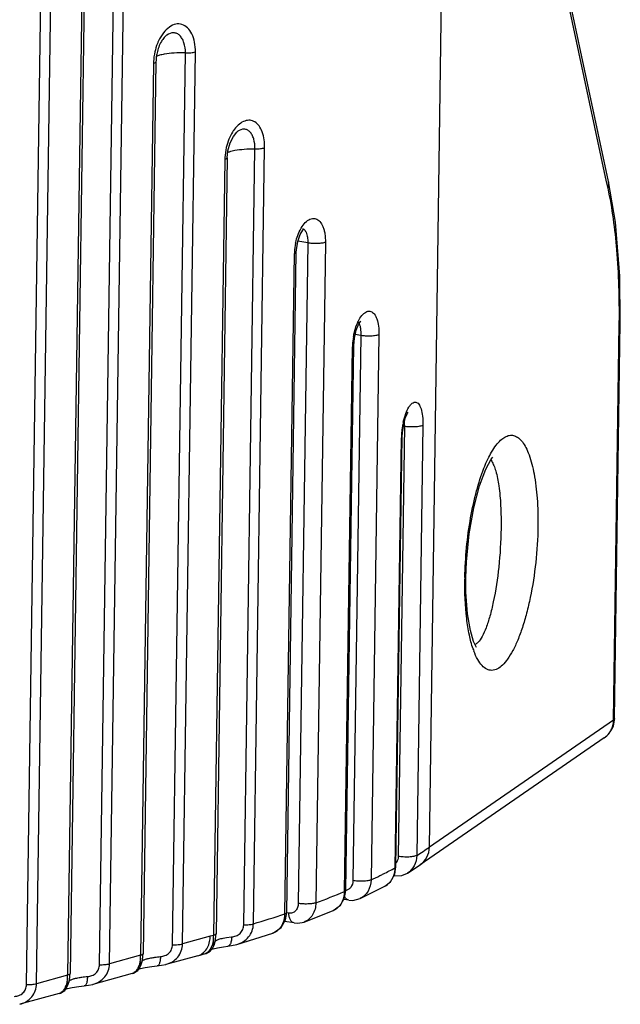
# Model space of a CAD drawing. Header units: millimetres. Extents: x 19192 to 20904, y 1507 to 2734.
# Tile 41 of 80: x 20114 to 20139, y 1527 to 1569. Entities that reach past the tile are written whole.
import ezdxf

# ---------------------------------------------------------------- set-up
doc = ezdxf.new("R2010")
doc.units = ezdxf.units.MM

msp = doc.modelspace()

# ---------------------------------------------------------------- linework, layer by layer
at = {"color": 7, "linetype": 'Continuous'}
for p, q in [((20131.285, 1533.952), (20132.136, 1592.804)), ((20138.739, 1561.934), (20132.136, 1592.804)), ((20138.819, 1561.949), (20132.215, 1592.821)), ((20114.347, 1528.174), (20115.031, 1575.427)), ((20114.768, 1528.211), (20115.452, 1575.464)), ((20117.416, 1529.012), (20118.029, 1571.391)), ((20117.837, 1529.049), (20118.45, 1571.428)), ((20116.687, 1570.947), (20116.074, 1528.568)), ((20116.792, 1571.013), (20116.179, 1528.634)), ((20120.485, 1529.849), (20121.028, 1567.354)), ((20120.906, 1529.886), (20121.449, 1567.391)), ((20119.686, 1566.91), (20119.143, 1529.405)), ((20119.791, 1566.977), (20119.248, 1529.472)), ((20123.231, 1564.056), (20123.231, 1564.055)), ((20122.818, 1563.238), (20122.909, 1563.57)), ((20122.789, 1562.94), (20122.818, 1563.238)), ((20122.798, 1563.159), (20122.832, 1563.175)), ((20123.479, 1530.685), (20123.951, 1563.319)), ((20123.886, 1530.728), (20124.358, 1563.361)), ((20122.685, 1562.874), (20122.213, 1530.243)), ((20122.789, 1562.94), (20122.317, 1530.309)), ((20138.798, 1561.662), (20138.739, 1561.934)), ((20139.106, 1560.228), (20138.818, 1561.951)), ((20125.95, 1559.955), (20125.95, 1559.955)), ((20125.693, 1559.072), (20125.75, 1559.417)), ((20126.174, 1559.362), (20125.758, 1559.44)), ((20126.174, 1559.362), (20125.772, 1531.59)), ((20126.916, 1559.385), (20126.514, 1531.613)), ((20125.211, 1531.152), (20125.612, 1558.917)), ((20125.288, 1531.21), (20125.689, 1558.974)), ((20125.689, 1558.975), (20125.693, 1559.072)), ((20128.392, 1556.053), (20128.41, 1556.071)), ((20139.029, 1539.294), (20139.269, 1555.951)), ((20139.072, 1539.358), (20139.313, 1556.014)), ((20139.269, 1555.951), (20139.27, 1556.015)), ((20128.135, 1555.363), (20128.212, 1555.689)), ((20128.403, 1555.469), (20128.071, 1532.547)), ((20128.108, 1555.046), (20128.135, 1555.363)), ((20128.403, 1555.469), (20128.17, 1555.513)), ((20129.166, 1555.501), (20128.834, 1532.578)), ((20127.723, 1532.088), (20128.054, 1554.997)), ((20127.776, 1532.137), (20128.108, 1555.046)), ((20128.054, 1554.997), (20128.108, 1555.046)), ((20130.236, 1551.651), (20129.975, 1533.564)), ((20130.142, 1551.19), (20130.153, 1551.39)), ((20130.236, 1551.651), (20130.193, 1551.659)), ((20131.017, 1551.692), (20130.755, 1533.606)), ((20129.847, 1533.084), (20130.108, 1551.15)), ((20129.881, 1533.124), (20130.142, 1551.19)), ((20130.108, 1551.15), (20130.142, 1551.19)), ((20133.863, 1550.239), (20133.905, 1550.18)), ((20132.825, 1544.674), (20132.82, 1545.287)), ((20139.029, 1539.294), (20131.285, 1533.952)), ((20138.64, 1538.549), (20130.896, 1533.207)), ((20130.363, 1532.858), (20130.897, 1533.207)), ((20129.65, 1532.499), (20129.829, 1532.812)), ((20129.79, 1532.742), (20130.124, 1532.756)), ((20129.829, 1532.812), (20129.881, 1533.124)), ((20129.847, 1533.084), (20129.881, 1533.124)), ((20130.124, 1532.756), (20130.36, 1532.856)), ((20130.363, 1532.858), (20130.36, 1532.856)), ((20129.416, 1532.312), (20129.65, 1532.499)), ((20127.723, 1532.088), (20127.776, 1532.137)), ((20127.723, 1531.821), (20127.776, 1532.137)), ((20128.374, 1531.79), (20129.417, 1532.312)), ((20129.416, 1532.312), (20129.417, 1532.312)), ((20127.239, 1531.288), (20127.545, 1531.508)), ((20127.545, 1531.508), (20127.723, 1531.821)), ((20127.899, 1531.722), (20127.686, 1531.755)), ((20127.899, 1531.722), (20127.899, 1531.722)), ((20128.374, 1531.79), (20128.374, 1531.79)), ((20125.233, 1530.891), (20125.288, 1531.21)), ((20125.376, 1531.175), (20125.284, 1531.189)), ((20125.286, 1531.203), (20125.288, 1531.21)), ((20126.015, 1530.806), (20127.24, 1531.288)), ((20127.239, 1531.288), (20127.24, 1531.288)), ((20125.055, 1530.579), (20125.233, 1530.891)), ((20125.607, 1530.765), (20125.198, 1530.828)), ((20126.015, 1530.806), (20126.015, 1530.806)), ((20122.312, 1530.198), (20122.317, 1530.309)), ((20123.19, 1529.859), (20124.699, 1530.34)), ((20124.697, 1530.339), (20124.699, 1530.34)), ((20122.072, 1530.204), (20120.906, 1529.886)), ((20122.008, 1529.848), (20122.047, 1529.982)), ((20122.143, 1530.223), (20122.072, 1530.204)), ((20122.213, 1530.243), (20122.143, 1530.223)), ((20122.239, 1529.97), (20122.183, 1529.753)), ((20122.232, 1529.953), (20122.239, 1529.97)), ((20122.281, 1529.992), (20122.312, 1530.198)), ((20122.614, 1530.128), (20122.752, 1530.153)), ((20122.752, 1530.153), (20122.971, 1530.182)), ((20122.817, 1529.789), (20123.191, 1529.859)), ((20123.19, 1529.859), (20123.191, 1529.859)), ((20119.244, 1529.365), (20119.248, 1529.472)), ((20121.545, 1529.387), (20121.868, 1529.476)), ((20122.069, 1529.585), (20122.168, 1529.703)), ((20122.183, 1529.753), (20122.182, 1529.751)), ((20122.372, 1529.724), (20122.625, 1529.766)), ((20122.625, 1529.766), (20122.817, 1529.788)), ((20122.817, 1529.789), (20122.817, 1529.788)), ((20119.143, 1529.405), (20117.837, 1529.049)), ((20119.169, 1529.131), (20119.118, 1528.923)), ((20119.163, 1529.115), (20119.169, 1529.131)), ((20119.163, 1529.115), (20119.163, 1529.115)), ((20119.203, 1529.169), (20119.253, 1529.2)), ((20119.218, 1529.181), (20119.244, 1529.365)), ((20119.846, 1528.96), (20120.2, 1529.02)), ((20121.546, 1529.387), (20120.2, 1529.02)), ((20116.175, 1528.528), (20116.179, 1528.634)), ((20118.797, 1528.637), (20117.131, 1528.182)), ((20119.023, 1528.769), (20119.118, 1528.896)), ((20119.118, 1528.923), (20119.117, 1528.921)), ((20119.338, 1528.894), (20119.615, 1528.937)), ((20119.615, 1528.937), (20119.846, 1528.96)), ((20119.846, 1528.96), (20119.846, 1528.96)), ((20116.074, 1528.568), (20114.768, 1528.211)), ((20116.1, 1528.294), (20116.049, 1528.086)), ((20116.094, 1528.278), (20116.1, 1528.294)), ((20116.094, 1528.278), (20116.094, 1528.278)), ((20116.134, 1528.331), (20116.184, 1528.362)), ((20116.149, 1528.343), (20116.175, 1528.528)), ((20115.728, 1527.8), (20114.062, 1527.345)), ((20115.954, 1527.932), (20116.049, 1528.059)), ((20116.049, 1528.086), (20116.048, 1528.084)), ((20116.269, 1528.057), (20116.546, 1528.099)), ((20116.546, 1528.099), (20116.777, 1528.123)), ((20116.777, 1528.123), (20117.131, 1528.182)), ((20116.777, 1528.123), (20116.777, 1528.123))]:
    msp.add_line(p, q, dxfattribs=at)
for points in [[(20122.909, 1563.57), (20123.044, 1563.843), (20123.186, 1564.018), (20123.231, 1564.055)], [(20139.312, 1556.014), (20139.288, 1557.962), (20139.106, 1560.228)], [(20125.75, 1559.417), (20125.854, 1559.709), (20125.968, 1559.894), (20126.009, 1559.938)], [(20128.212, 1555.689), (20128.311, 1555.931), (20128.392, 1556.053)], [(20130.153, 1551.39), (20130.205, 1551.743), (20130.284, 1552.025), (20130.362, 1552.205), (20130.389, 1552.249)], [(20132.82, 1545.287), (20132.844, 1545.953), (20132.958, 1547.123), (20133.151, 1548.223), (20133.397, 1549.154), (20133.659, 1549.847), (20133.889, 1550.268), (20133.95, 1550.351)], [(20133.27, 1542.353), (20133.256, 1542.373), (20133.147, 1542.595), (20133.008, 1543.063), (20132.89, 1543.768), (20132.825, 1544.674)], [(20127.899, 1531.722), (20128.071, 1531.714), (20128.374, 1531.79)], [(20125.607, 1530.765), (20125.758, 1530.755), (20126.015, 1530.806)], [(20124.697, 1530.339), (20124.78, 1530.372), (20125.055, 1530.579)], [(20122.168, 1529.703), (20122.231, 1529.827), (20122.281, 1529.992)], [(20121.868, 1529.476), (20121.907, 1529.488), (20122.069, 1529.585)], [(20122.13, 1529.657), (20122.192, 1529.68), (20122.372, 1529.724)], [(20119.118, 1528.896), (20119.175, 1529.024), (20119.218, 1529.181)], [(20118.796, 1528.637), (20118.847, 1528.653), (20119.023, 1528.769)], [(20119.061, 1528.82), (20119.14, 1528.847), (20119.338, 1528.894)], [(20116.049, 1528.059), (20116.106, 1528.187), (20116.149, 1528.343)], [(20115.727, 1527.8), (20115.778, 1527.816), (20115.954, 1527.932)], [(20115.992, 1527.983), (20116.071, 1528.01), (20116.269, 1528.057)]]:
    msp.add_lwpolyline(points, dxfattribs=at)
for centre, radius, start, end in [((20122.075, 1566.869), 2.39, 167.3493, 177.1672), ((20121.924, 1566.877), 2.239, 177.1992, 179.1645), ((20125.068, 1562.832), 2.383, 166.9194, 177.1462), ((20124.903, 1562.841), 2.219, 177.184, 179.1615), ((20127.995, 1558.876), 2.383, 168.6356, 177.4698), ((20127.83, 1558.884), 2.217, 177.5002, 179.1589), ((20130.83, 1554.951), 2.777, 170.1991, 177.9595), ((20130.624, 1554.96), 2.57, 177.9912, 179.1637), ((20133.355, 1551.117), 3.246, 167.414, 170.8286), ((20126.634, 1551.723), 3.603, 0.481, 1.9987), ((20133.392, 1551.101), 3.284, 173.7521, 179.1437), ((20133.505, 1551.092), 3.398, 170.8114, 173.8092), ((20125.868, 1551.715), 4.368, 359.1546, 0.4935), ((20147.935, 1545.004), 15.16, 178.9289, 179.1704), ((20136.454, 1543.428), 3.521, 198.7309, 200.4255), ((20138.072, 1539.372), 1, 304.582, 337.002), ((20138.061, 1539.375), 1.011, 337.1143, 355.0485), ((20138.085, 1539.372), 0.987, 355.0778, 359.1636), ((20138.141, 1539.272), 0.878, 304.5967, 313.8283), ((20124.115, 1544.346), 12.626, 301.726, 304.5986), ((20118.979, 1553.622), 23.237, 295.095, 296.1084), ((20119.544, 1552.467), 21.952, 296.1108, 296.5469), ((20120.463, 1550.647), 19.912, 296.5219, 298.1146), ((20129.014, 1533.017), 0.815, 317.6232, 326.2153), ((20128.972, 1533.045), 0.865, 326.2326, 334.2767), ((20114.679, 1563.486), 34, 290.3709, 292.5595), ((20126.902, 1532.006), 0.799, 317.9007, 326.9346), ((20109.131, 1579.055), 50.53, 286.9778, 288.5553), ((20124.493, 1530.954), 0.647, 288.5685, 297.2074), ((20120.653, 1530.264), 1.56, 353.7049, 359.2202), ((20117.574, 1529.427), 1.57, 354.3596, 359.2091), ((20114.505, 1528.589), 1.57, 354.3596, 359.2091)]:
    msp.add_arc(centre, radius, start, end, dxfattribs=at)
for points, knots in [([(20121.449, 1567.391), (20121.451, 1567.528), (20121.431, 1567.79), (20121.323, 1568.143), (20121.144, 1568.413), (20120.895, 1568.572), (20120.606, 1568.579), (20120.328, 1568.441), (20120.083, 1568.192), (20119.957, 1567.977), (20119.901, 1567.857)], [0, 0, 0, 0, 0.154618, 0.292778, 0.410846, 0.512831, 0.611452, 0.721765, 0.851539, 1, 1, 1, 1]), ([(20120.249, 1568.104), (20120.207, 1568.074), (20120.12, 1567.99), (20119.955, 1567.749), (20119.872, 1567.518), (20119.835, 1567.351)], [0, 0, 0, 0, 0.174877, 0.41364, 1, 1, 1, 1]), ([(20121.028, 1567.354), (20121.03, 1567.497), (20121.006, 1567.706), (20120.903, 1567.947), (20120.802, 1568.082), (20120.677, 1568.171), (20120.481, 1568.219), (20120.331, 1568.161), (20120.249, 1568.104)], [0, 0, 0, 0, 0.313718, 0.450077, 0.570715, 0.678581, 0.780606, 1, 1, 1, 1]), ([(20119.901, 1567.857), (20119.884, 1567.821), (20119.818, 1567.671), (20119.77, 1567.513), (20119.743, 1567.392)], [0, 0, 0, 0, 0.244549, 1, 1, 1, 1]), ([(20119.835, 1567.351), (20119.828, 1567.32), (20119.804, 1567.197), (20119.792, 1567.071), (20119.791, 1566.977)], [0, 0, 0, 0, 0.253436, 1, 1, 1, 1]), ([(20120.14, 1567.298), (20120.074, 1567.286), (20119.958, 1567.26), (20119.846, 1567.22), (20119.802, 1567.196)], [0, 0, 0, 0, 0.572125, 1, 1, 1, 1]), ([(20121.028, 1567.354), (20120.87, 1567.358), (20120.573, 1567.353), (20120.277, 1567.323), (20120.14, 1567.298)], [0, 0, 0, 0, 0.532032, 1, 1, 1, 1]), ([(20121.028, 1567.354), (20121.106, 1567.352), (20121.247, 1567.356), (20121.388, 1567.374), (20121.449, 1567.391)], [0, 0, 0, 0, 0.552953, 1, 1, 1, 1]), ([(20119.791, 1566.977), (20119.791, 1566.962), (20119.752, 1566.928), (20119.713, 1566.917), (20119.686, 1566.91)], [0, 0, 0, 0, 0.348358, 1, 1, 1, 1]), ([(20124.358, 1563.361), (20124.361, 1563.588), (20124.324, 1563.916), (20124.144, 1564.278), (20123.967, 1564.457), (20123.745, 1564.536), (20123.507, 1564.498), (20123.282, 1564.36), (20123.154, 1564.223), (20123.094, 1564.143)], [0, 0, 0, 0, 0.309307, 0.437297, 0.546488, 0.644977, 0.746685, 0.863477, 1, 1, 1, 1]), ([(20122.905, 1563.83), (20122.888, 1563.794), (20122.823, 1563.646), (20122.774, 1563.49), (20122.746, 1563.371)], [0, 0, 0, 0, 0.243975, 1, 1, 1, 1]), ([(20123.094, 1564.143), (20123.076, 1564.12), (20123.005, 1564.021), (20122.945, 1563.914), (20122.905, 1563.83)], [0, 0, 0, 0, 0.239677, 1, 1, 1, 1]), ([(20123.951, 1563.319), (20123.953, 1563.458), (20123.932, 1563.662), (20123.841, 1563.899), (20123.75, 1564.032), (20123.634, 1564.121), (20123.45, 1564.17), (20123.308, 1564.111), (20123.231, 1564.056)], [0, 0, 0, 0, 0.319295, 0.457145, 0.577745, 0.683856, 0.783225, 1, 1, 1, 1]), ([(20122.832, 1563.175), (20122.85, 1563.184), (20122.938, 1563.218), (20123.031, 1563.241), (20123.105, 1563.255)], [0, 0, 0, 0, 0.207894, 1, 1, 1, 1]), ([(20123.105, 1563.255), (20123.234, 1563.28), (20123.516, 1563.313), (20123.799, 1563.321), (20123.951, 1563.319)], [0, 0, 0, 0, 0.464185, 1, 1, 1, 1]), ([(20123.951, 1563.319), (20124.027, 1563.318), (20124.164, 1563.323), (20124.301, 1563.343), (20124.358, 1563.361)], [0, 0, 0, 0, 0.560728, 1, 1, 1, 1]), ([(20122.789, 1562.94), (20122.789, 1562.925), (20122.751, 1562.892), (20122.712, 1562.881), (20122.685, 1562.874)], [0, 0, 0, 0, 0.349015, 1, 1, 1, 1]), ([(20138.798, 1561.662), (20138.806, 1561.686), (20138.832, 1561.779), (20138.834, 1561.879), (20138.819, 1561.949)], [0, 0, 0, 0, 0.259314, 1, 1, 1, 1]), ([(20139.27, 1556.015), (20139.283, 1557.035), (20139.23, 1558.928), (20138.981, 1560.81), (20138.798, 1561.662)], [0, 0, 0, 0, 0.539188, 1, 1, 1, 1]), ([(20125.78, 1559.751), (20125.823, 1559.855), (20125.917, 1560.041), (20126.097, 1560.261), (20126.275, 1560.373), (20126.416, 1560.394), (20126.548, 1560.374), (20126.704, 1560.259), (20126.802, 1560.079), (20126.861, 1559.9), (20126.907, 1559.68), (20126.917, 1559.505), (20126.916, 1559.385)], [0, 0, 0, 0, 0.155373, 0.286079, 0.390604, 0.436011, 0.47976, 0.573256, 0.689871, 0.758764, 0.834188, 1, 1, 1, 1]), ([(20125.659, 1559.345), (20125.666, 1559.381), (20125.697, 1559.519), (20125.74, 1559.654), (20125.78, 1559.751)], [0, 0, 0, 0, 0.256098, 1, 1, 1, 1]), ([(20126.002, 1559.934), (20126.046, 1559.906), (20126.12, 1559.794), (20126.148, 1559.671), (20126.159, 1559.597)], [0, 0, 0, 0, 0.41407, 1, 1, 1, 1]), ([(20126.159, 1559.597), (20126.162, 1559.579), (20126.172, 1559.501), (20126.174, 1559.422), (20126.174, 1559.362)], [0, 0, 0, 0, 0.237884, 1, 1, 1, 1]), ([(20126.916, 1559.385), (20126.87, 1559.368), (20126.757, 1559.346), (20126.573, 1559.332), (20126.372, 1559.336), (20126.237, 1559.35), (20126.174, 1559.362)], [0, 0, 0, 0, 0.194871, 0.456698, 0.741633, 1, 1, 1, 1]), ([(20125.612, 1558.917), (20125.632, 1558.923), (20125.663, 1558.934), (20125.689, 1558.962), (20125.689, 1558.974)], [0, 0, 0, 0, 0.633081, 1, 1, 1, 1]), ([(20128.198, 1555.832), (20128.234, 1555.936), (20128.314, 1556.122), (20128.449, 1556.322), (20128.569, 1556.428), (20128.654, 1556.476), (20128.741, 1556.496), (20128.857, 1556.48), (20128.991, 1556.366), (20129.093, 1556.144), (20129.157, 1555.846), (20129.168, 1555.622), (20129.166, 1555.501)], [0, 0, 0, 0, 0.161367, 0.292896, 0.346604, 0.392974, 0.433992, 0.472926, 0.559167, 0.674963, 0.824419, 1, 1, 1, 1]), ([(20128.248, 1556.05), (20128.256, 1556.048), (20128.294, 1556.033), (20128.317, 1555.996), (20128.331, 1555.968)], [0, 0, 0, 0, 0.203965, 1, 1, 1, 1]), ([(20128.331, 1555.968), (20128.349, 1555.932), (20128.376, 1555.843), (20128.389, 1555.752), (20128.394, 1555.7)], [0, 0, 0, 0, 0.432112, 1, 1, 1, 1]), ([(20139.269, 1555.951), (20139.276, 1555.955), (20139.296, 1555.971), (20139.312, 1555.996), (20139.313, 1556.014)], [0, 0, 0, 0, 0.309201, 1, 1, 1, 1]), ([(20128.094, 1555.424), (20128.1, 1555.459), (20128.127, 1555.597), (20128.164, 1555.733), (20128.198, 1555.832)], [0, 0, 0, 0, 0.257128, 1, 1, 1, 1]), ([(20128.394, 1555.7), (20128.396, 1555.682), (20128.402, 1555.605), (20128.404, 1555.528), (20128.403, 1555.469)], [0, 0, 0, 0, 0.236085, 1, 1, 1, 1]), ([(20129.166, 1555.501), (20129.124, 1555.481), (20129.011, 1555.457), (20128.823, 1555.439), (20128.613, 1555.442), (20128.47, 1555.457), (20128.403, 1555.469)], [0, 0, 0, 0, 0.182452, 0.443184, 0.734206, 1, 1, 1, 1]), ([(20130.187, 1551.825), (20130.214, 1551.946), (20130.277, 1552.163), (20130.388, 1552.407), (20130.489, 1552.55), (20130.561, 1552.62), (20130.635, 1552.662), (20130.711, 1552.672), (20130.782, 1552.644), (20130.843, 1552.583), (20130.896, 1552.495), (20130.961, 1552.326), (20131.009, 1552.054), (20131.018, 1551.821), (20131.017, 1551.692)], [0, 0, 0, 0, 0.175737, 0.318519, 0.375207, 0.421982, 0.46017, 0.493031, 0.525992, 0.564594, 0.612315, 0.670631, 0.81863, 1, 1, 1, 1]), ([(20131.017, 1551.692), (20131.001, 1551.682), (20130.959, 1551.665), (20130.849, 1551.638), (20130.677, 1551.622), (20130.458, 1551.622), (20130.307, 1551.637), (20130.236, 1551.651)], [0, 0, 0, 0, 0.070924, 0.169031, 0.428195, 0.726133, 1, 1, 1, 1]), ([(20133.783, 1550.346), (20133.884, 1550.547), (20134.043, 1550.821), (20134.309, 1551.102), (20134.495, 1551.229), (20134.686, 1551.286), (20134.876, 1551.262), (20135.052, 1551.159), (20135.211, 1550.986), (20135.357, 1550.745), (20135.545, 1550.301), (20135.719, 1549.586), (20135.838, 1548.575), (20135.855, 1547.834), (20135.849, 1547.439)], [0, 0, 0, 0, 0.120496, 0.167368, 0.206416, 0.239874, 0.271524, 0.305955, 0.346863, 0.396461, 0.455767, 0.604097, 0.788653, 1, 1, 1, 1]), ([(20133.58, 1549.887), (20133.596, 1549.928), (20133.659, 1550.083), (20133.728, 1550.235), (20133.783, 1550.346)], [0, 0, 0, 0, 0.263311, 1, 1, 1, 1]), ([(20133.905, 1550.18), (20133.94, 1550.125), (20134.005, 1549.992), (20134.12, 1549.649), (20134.225, 1549.084), (20134.296, 1548.271), (20134.304, 1547.67), (20134.299, 1547.346)], [0, 0, 0, 0, 0.067728, 0.152692, 0.375497, 0.663409, 1, 1, 1, 1]), ([(20132.778, 1545.287), (20132.793, 1546.13), (20132.911, 1547.359), (20133.241, 1548.887), (20133.458, 1549.576), (20133.58, 1549.887)], [0, 0, 0, 0, 0.539113, 0.786354, 1, 1, 1, 1]), ([(20135.849, 1547.439), (20135.842, 1546.932), (20135.779, 1545.931), (20135.593, 1544.714), (20135.383, 1543.807), (20135.208, 1543.208), (20135.015, 1542.681), (20134.811, 1542.236), (20134.595, 1541.878), (20134.337, 1541.559), (20134.007, 1541.347), (20133.682, 1541.424), (20133.477, 1541.594), (20133.296, 1541.86), (20133.201, 1542.077), (20133.155, 1542.199)], [0, 0, 0, 0, 0.19555, 0.385656, 0.473378, 0.553924, 0.626112, 0.689081, 0.742405, 0.786153, 0.849234, 0.876994, 0.909149, 0.949561, 1, 1, 1, 1]), ([(20134.299, 1547.346), (20134.292, 1546.806), (20134.227, 1545.774), (20134.046, 1544.546), (20133.844, 1543.698), (20133.688, 1543.208), (20133.525, 1542.834), (20133.396, 1542.634), (20133.327, 1542.563)], [0, 0, 0, 0, 0.327955, 0.62745, 0.752656, 0.857243, 0.939726, 1, 1, 1, 1]), ([(20133.12, 1542.297), (20133.056, 1542.485), (20132.948, 1542.906), (20132.797, 1543.881), (20132.769, 1544.671), (20132.777, 1545.224)], [0, 0, 0, 0, 0.201409, 0.439349, 1, 1, 1, 1]), ([(20133.327, 1542.563), (20133.316, 1542.552), (20133.275, 1542.512), (20133.227, 1542.479), (20133.189, 1542.464)], [0, 0, 0, 0, 0.28086, 1, 1, 1, 1]), ([(20139.072, 1539.358), (20139.072, 1539.352), (20139.067, 1539.326), (20139.045, 1539.307), (20139.029, 1539.294)], [0, 0, 0, 0, 0.209514, 1, 1, 1, 1]), ([(20138.749, 1538.638), (20138.813, 1538.7), (20138.887, 1538.797), (20138.94, 1538.905), (20138.952, 1538.932)], [0, 0, 0, 0, 0.747481, 1, 1, 1, 1]), ([(20130.755, 1533.606), (20130.739, 1533.596), (20130.697, 1533.579), (20130.588, 1533.552), (20130.415, 1533.535), (20130.196, 1533.536), (20130.045, 1533.551), (20129.975, 1533.564)], [0, 0, 0, 0, 0.070923, 0.169032, 0.428199, 0.72614, 1, 1, 1, 1]), ([(20130.755, 1533.606), (20130.753, 1533.456), (20130.686, 1533.161), (20130.482, 1532.933), (20130.363, 1532.858)], [0, 0, 0, 0, 0.51738, 1, 1, 1, 1]), ([(20130.897, 1533.207), (20131.014, 1533.288), (20131.212, 1533.515), (20131.282, 1533.806), (20131.285, 1533.952)], [0, 0, 0, 0, 0.493834, 1, 1, 1, 1]), ([(20129.975, 1533.564), (20129.974, 1533.538), (20129.966, 1533.439), (20129.928, 1533.342), (20129.884, 1533.284)], [0, 0, 0, 0, 0.2661, 1, 1, 1, 1]), ([(20129.751, 1532.67), (20129.767, 1532.701), (20129.821, 1532.833), (20129.845, 1532.977), (20129.846, 1533.084)], [0, 0, 0, 0, 0.244095, 1, 1, 1, 1]), ([(20128.071, 1532.547), (20128.07, 1532.445), (20128.027, 1532.291), (20127.881, 1532.162), (20127.794, 1532.134), (20127.75, 1532.13)], [0, 0, 0, 0, 0.532461, 0.770776, 1, 1, 1, 1]), ([(20128.834, 1532.578), (20128.792, 1532.558), (20128.679, 1532.534), (20128.492, 1532.517), (20128.281, 1532.519), (20128.138, 1532.534), (20128.071, 1532.547)], [0, 0, 0, 0, 0.182451, 0.443183, 0.734204, 1, 1, 1, 1]), ([(20128.834, 1532.578), (20128.832, 1532.413), (20128.77, 1532.163), (20128.571, 1531.91), (20128.442, 1531.822), (20128.374, 1531.79)], [0, 0, 0, 0, 0.519373, 0.763774, 1, 1, 1, 1]), ([(20127.572, 1531.57), (20127.596, 1531.607), (20127.683, 1531.766), (20127.72, 1531.951), (20127.723, 1532.088)], [0, 0, 0, 0, 0.241147, 1, 1, 1, 1]), ([(20125.772, 1531.59), (20125.771, 1531.53), (20125.752, 1531.413), (20125.665, 1531.265), (20125.531, 1531.175), (20125.426, 1531.168), (20125.376, 1531.175)], [0, 0, 0, 0, 0.280089, 0.534909, 0.768834, 1, 1, 1, 1]), ([(20126.514, 1531.613), (20126.468, 1531.596), (20126.356, 1531.574), (20126.171, 1531.56), (20125.97, 1531.564), (20125.835, 1531.578), (20125.772, 1531.59)], [0, 0, 0, 0, 0.194871, 0.456697, 0.741631, 1, 1, 1, 1]), ([(20126.514, 1531.613), (20126.511, 1531.438), (20126.445, 1531.174), (20126.228, 1530.916), (20126.088, 1530.833), (20126.015, 1530.806)], [0, 0, 0, 0, 0.523962, 0.766815, 1, 1, 1, 1]), ([(20127.899, 1531.722), (20127.864, 1531.728), (20127.791, 1531.764), (20127.745, 1531.828), (20127.727, 1531.865)], [0, 0, 0, 0, 0.461965, 1, 1, 1, 1]), ([(20125.066, 1530.636), (20125.089, 1530.672), (20125.173, 1530.832), (20125.209, 1531.015), (20125.211, 1531.152)], [0, 0, 0, 0, 0.239779, 1, 1, 1, 1]), ([(20125.211, 1531.152), (20125.229, 1531.158), (20125.257, 1531.17), (20125.283, 1531.191), (20125.286, 1531.203)], [0, 0, 0, 0, 0.615047, 1, 1, 1, 1]), ([(20125.607, 1530.765), (20125.574, 1530.77), (20125.505, 1530.802), (20125.432, 1530.898), (20125.387, 1531.027), (20125.377, 1531.124), (20125.376, 1531.175)], [0, 0, 0, 0, 0.198453, 0.426734, 0.697055, 1, 1, 1, 1]), ([(20127.24, 1531.288), (20127.312, 1531.318), (20127.403, 1531.376), (20127.477, 1531.45), (20127.495, 1531.47)], [0, 0, 0, 0, 0.745018, 1, 1, 1, 1]), ([(20122.971, 1530.182), (20123.035, 1530.188), (20123.165, 1530.214), (20123.339, 1530.318), (20123.452, 1530.488), (20123.478, 1530.62), (20123.479, 1530.685)], [0, 0, 0, 0, 0.244457, 0.498586, 0.75065, 1, 1, 1, 1]), ([(20123.191, 1529.859), (20123.287, 1529.888), (20123.472, 1529.969), (20123.7, 1530.168), (20123.849, 1530.43), (20123.884, 1530.629), (20123.886, 1530.728)], [0, 0, 0, 0, 0.253957, 0.502414, 0.749547, 1, 1, 1, 1]), ([(20123.479, 1530.685), (20123.555, 1530.684), (20123.692, 1530.69), (20123.829, 1530.71), (20123.886, 1530.728)], [0, 0, 0, 0, 0.560719, 1, 1, 1, 1]), ([(20122.317, 1530.309), (20122.317, 1530.294), (20122.279, 1530.261), (20122.24, 1530.25), (20122.213, 1530.243)], [0, 0, 0, 0, 0.348959, 1, 1, 1, 1]), ([(20124.789, 1530.378), (20124.84, 1530.404), (20124.905, 1530.449), (20124.96, 1530.503), (20124.973, 1530.517)], [0, 0, 0, 0, 0.745434, 1, 1, 1, 1]), ([(20119.978, 1529.352), (20120.043, 1529.357), (20120.173, 1529.382), (20120.347, 1529.484), (20120.459, 1529.653), (20120.484, 1529.784), (20120.485, 1529.849)], [0, 0, 0, 0, 0.247883, 0.501588, 0.751769, 1, 1, 1, 1]), ([(20120.2, 1529.02), (20120.298, 1529.047), (20120.486, 1529.123), (20120.718, 1529.32), (20120.869, 1529.584), (20120.905, 1529.785), (20120.906, 1529.886)], [0, 0, 0, 0, 0.253377, 0.500742, 0.747816, 1, 1, 1, 1]), ([(20120.485, 1529.849), (20120.563, 1529.847), (20120.704, 1529.851), (20120.845, 1529.869), (20120.906, 1529.886)], [0, 0, 0, 0, 0.552953, 1, 1, 1, 1]), ([(20121.838, 1529.566), (20121.856, 1529.585), (20121.927, 1529.67), (20121.98, 1529.769), (20122.008, 1529.848)], [0, 0, 0, 0, 0.241214, 1, 1, 1, 1]), ([(20122.204, 1530.093), (20122.201, 1530.065), (20122.186, 1529.959), (20122.158, 1529.854), (20122.13, 1529.781)], [0, 0, 0, 0, 0.266887, 1, 1, 1, 1]), ([(20122.266, 1530.001), (20122.273, 1530.006), (20122.308, 1530.033), (20122.349, 1530.051), (20122.382, 1530.063)], [0, 0, 0, 0, 0.203352, 1, 1, 1, 1]), ([(20122.382, 1530.063), (20122.398, 1530.07), (20122.474, 1530.096), (20122.552, 1530.115), (20122.614, 1530.128)], [0, 0, 0, 0, 0.215692, 1, 1, 1, 1]), ([(20122.944, 1529.955), (20122.938, 1529.932), (20122.917, 1529.867), (20122.864, 1529.794), (20122.817, 1529.789)], [0, 0, 0, 0, 0.333539, 1, 1, 1, 1]), ([(20122.971, 1530.182), (20122.971, 1530.161), (20122.969, 1530.085), (20122.959, 1530.009), (20122.944, 1529.955)], [0, 0, 0, 0, 0.268388, 1, 1, 1, 1]), ([(20119.248, 1529.472), (20119.248, 1529.457), (20119.209, 1529.423), (20119.17, 1529.412), (20119.143, 1529.405)], [0, 0, 0, 0, 0.348363, 1, 1, 1, 1]), ([(20121.546, 1529.387), (20121.573, 1529.394), (20121.682, 1529.432), (20121.778, 1529.503), (20121.838, 1529.566)], [0, 0, 0, 0, 0.246654, 1, 1, 1, 1]), ([(20121.979, 1529.543), (20121.97, 1529.535), (20121.937, 1529.506), (20121.898, 1529.484), (20121.868, 1529.476)], [0, 0, 0, 0, 0.284213, 1, 1, 1, 1]), ([(20122.13, 1529.781), (20122.12, 1529.756), (20122.082, 1529.67), (20122.028, 1529.589), (20121.979, 1529.543)], [0, 0, 0, 0, 0.286656, 1, 1, 1, 1]), ([(20117.131, 1528.183), (20117.229, 1528.209), (20117.417, 1528.286), (20117.649, 1528.483), (20117.8, 1528.747), (20117.836, 1528.948), (20117.837, 1529.049)], [0, 0, 0, 0, 0.253377, 0.500742, 0.747816, 1, 1, 1, 1]), ([(20117.416, 1529.012), (20117.494, 1529.01), (20117.635, 1529.013), (20117.776, 1529.032), (20117.837, 1529.049)], [0, 0, 0, 0, 0.552953, 1, 1, 1, 1]), ([(20119.136, 1529.272), (20119.133, 1529.247), (20119.121, 1529.153), (20119.1, 1529.06), (20119.078, 1528.994)], [0, 0, 0, 0, 0.263465, 1, 1, 1, 1]), ([(20119.253, 1529.2), (20119.265, 1529.206), (20119.32, 1529.231), (20119.379, 1529.25), (20119.426, 1529.262)], [0, 0, 0, 0, 0.211616, 1, 1, 1, 1]), ([(20119.426, 1529.262), (20119.444, 1529.267), (20119.526, 1529.288), (20119.609, 1529.304), (20119.673, 1529.314)], [0, 0, 0, 0, 0.226206, 1, 1, 1, 1]), ([(20119.673, 1529.314), (20119.697, 1529.318), (20119.799, 1529.333), (20119.901, 1529.345), (20119.978, 1529.352)], [0, 0, 0, 0, 0.236537, 1, 1, 1, 1]), ([(20119.956, 1529.125), (20119.95, 1529.102), (20119.938, 1529.061), (20119.91, 1528.999), (20119.872, 1528.963), (20119.846, 1528.96)], [0, 0, 0, 0, 0.343214, 0.621607, 1, 1, 1, 1]), ([(20119.978, 1529.352), (20119.978, 1529.331), (20119.977, 1529.255), (20119.968, 1529.179), (20119.956, 1529.125)], [0, 0, 0, 0, 0.269304, 1, 1, 1, 1]), ([(20116.179, 1528.634), (20116.179, 1528.619), (20116.14, 1528.586), (20116.101, 1528.575), (20116.074, 1528.568)], [0, 0, 0, 0, 0.348363, 1, 1, 1, 1]), ([(20116.909, 1528.514), (20116.974, 1528.52), (20117.104, 1528.544), (20117.278, 1528.647), (20117.39, 1528.816), (20117.415, 1528.947), (20117.416, 1529.012)], [0, 0, 0, 0, 0.247883, 0.501588, 0.751769, 1, 1, 1, 1]), ([(20118.881, 1528.681), (20118.874, 1528.675), (20118.848, 1528.657), (20118.819, 1528.643), (20118.797, 1528.637)], [0, 0, 0, 0, 0.275746, 1, 1, 1, 1]), ([(20119.024, 1528.865), (20119.014, 1528.845), (20118.976, 1528.777), (20118.925, 1528.715), (20118.881, 1528.681)], [0, 0, 0, 0, 0.286977, 1, 1, 1, 1]), ([(20119.078, 1528.994), (20119.074, 1528.982), (20119.058, 1528.938), (20119.04, 1528.895), (20119.024, 1528.865)], [0, 0, 0, 0, 0.261837, 1, 1, 1, 1]), ([(20114.062, 1527.345), (20114.16, 1527.372), (20114.348, 1527.449), (20114.58, 1527.645), (20114.731, 1527.91), (20114.767, 1528.111), (20114.768, 1528.211)], [0, 0, 0, 0, 0.253378, 0.500756, 0.747832, 1, 1, 1, 1]), ([(20114.347, 1528.174), (20114.425, 1528.172), (20114.566, 1528.176), (20114.707, 1528.195), (20114.768, 1528.211)], [0, 0, 0, 0, 0.552953, 1, 1, 1, 1]), ([(20116.067, 1528.435), (20116.064, 1528.41), (20116.052, 1528.316), (20116.031, 1528.223), (20116.009, 1528.156)], [0, 0, 0, 0, 0.263465, 1, 1, 1, 1]), ([(20116.184, 1528.362), (20116.196, 1528.368), (20116.251, 1528.394), (20116.31, 1528.412), (20116.357, 1528.425)], [0, 0, 0, 0, 0.211616, 1, 1, 1, 1]), ([(20116.357, 1528.425), (20116.375, 1528.43), (20116.457, 1528.451), (20116.54, 1528.467), (20116.604, 1528.477)], [0, 0, 0, 0, 0.226206, 1, 1, 1, 1]), ([(20116.604, 1528.477), (20116.628, 1528.481), (20116.73, 1528.496), (20116.832, 1528.507), (20116.909, 1528.514)], [0, 0, 0, 0, 0.236537, 1, 1, 1, 1]), ([(20116.887, 1528.288), (20116.881, 1528.265), (20116.869, 1528.224), (20116.841, 1528.162), (20116.803, 1528.125), (20116.777, 1528.123)], [0, 0, 0, 0, 0.343214, 0.621607, 1, 1, 1, 1]), ([(20116.909, 1528.514), (20116.909, 1528.494), (20116.908, 1528.418), (20116.899, 1528.342), (20116.887, 1528.288)], [0, 0, 0, 0, 0.269304, 1, 1, 1, 1]), ([(20113.84, 1527.677), (20113.905, 1527.683), (20114.035, 1527.707), (20114.209, 1527.81), (20114.321, 1527.979), (20114.346, 1528.11), (20114.347, 1528.174)], [0, 0, 0, 0, 0.247858, 0.501573, 0.751772, 1, 1, 1, 1]), ([(20115.812, 1527.843), (20115.805, 1527.838), (20115.779, 1527.82), (20115.75, 1527.806), (20115.728, 1527.8)], [0, 0, 0, 0, 0.275746, 1, 1, 1, 1]), ([(20115.955, 1528.028), (20115.945, 1528.008), (20115.907, 1527.94), (20115.856, 1527.877), (20115.812, 1527.843)], [0, 0, 0, 0, 0.286977, 1, 1, 1, 1]), ([(20116.009, 1528.156), (20116.005, 1528.145), (20115.989, 1528.101), (20115.971, 1528.058), (20115.955, 1528.028)], [0, 0, 0, 0, 0.261837, 1, 1, 1, 1])]:
    msp.add_open_spline(points, degree=3, knots=knots, dxfattribs=at)
for points in [[(20125.95, 1559.955), (20125.968, 1559.952), (20125.986, 1559.944), (20126.002, 1559.934)], [(20138.952, 1538.932), (20139, 1539.046), (20139.026, 1539.171), (20139.029, 1539.294)], [(20129.417, 1532.312), (20129.491, 1532.352), (20129.559, 1532.406), (20129.616, 1532.468)], [(20124.973, 1530.517), (20125.008, 1530.553), (20125.039, 1530.593), (20125.066, 1530.636)], [(20122.047, 1529.982), (20122.062, 1530.055), (20122.071, 1530.13), (20122.072, 1530.204)]]:
    msp.add_open_spline(points, degree=3, dxfattribs=at)

doc.saveas('drawing.dxf')
